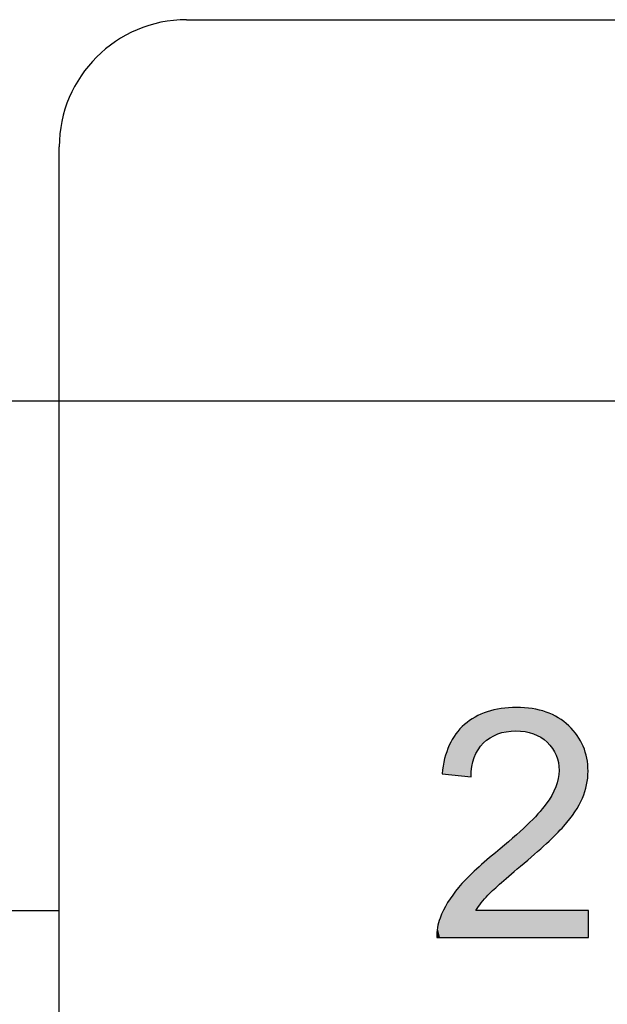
# Model space of a CAD drawing. Extents: x 579.7 to 640.2, y 462.2 to 521.
# Tile 4 of 18: x 605.7 to 608, y 466.2 to 470. Entities that reach past the tile are written whole.
import ezdxf

# ---------------------------------------------------------------- set-up
doc = ezdxf.new("R2010")
doc.units = 0
doc.layers.add('CAPA_1', color=7, linetype='CONTINUOUS')

# ---------------------------------------------------------------- blocks, each defined once
blk = doc.blocks.new('*U3')
at = {"layer": 'CAPA_1', "color": 250}
for points in [[(607.5067, 467.2043), (607.4923, 467.3063), (607.5067, 467.3126)], [(607.5088, 467.2059), (607.5067, 467.3126), (607.5088, 467.3131)], [(607.5175, 467.2128), (607.5088, 467.3131), (607.5175, 467.3151)], [(607.5385, 467.2232), (607.5175, 467.3151), (607.5385, 467.32)], [(607.5467, 467.2273), (607.5385, 467.32), (607.5467, 467.3219)], [(607.5597, 467.2307), (607.5467, 467.3219), (607.5597, 467.3249)], [(607.5798, 467.2361), (607.5597, 467.3249), (607.5798, 467.3262)], [(607.6167, 467.239), (607.5798, 467.3262), (607.6167, 467.3288)], [(607.6191, 467.2388), (607.6167, 467.3288), (607.6191, 467.3289)], [(607.6167, 467.239), (607.6167, 467.3288), (607.6191, 467.2388)], [(607.6191, 467.2388), (607.6191, 467.3289), (607.6335, 467.2377)], [(607.6335, 467.2377), (607.6335, 467.3279), (607.6517, 467.2362)], [(607.6517, 467.2362), (607.6517, 467.3265), (607.6581, 467.2346)], [(607.6581, 467.2346), (607.6581, 467.326), (607.6789, 467.2292)], [(607.6789, 467.2292), (607.6789, 467.3245), (607.6833, 467.228)], [(607.6833, 467.228), (607.6833, 467.3234), (607.7007, 467.2197)], [(607.7007, 467.2197), (607.7007, 467.3191), (607.7115, 467.2144)], [(607.7115, 467.2144), (607.7115, 467.3164), (607.7317, 467.199)], [(607.7317, 467.199), (607.7317, 467.3113), (607.7322, 467.1987)], [(607.7322, 467.1987), (607.7322, 467.3112), (607.7331, 467.198)], [(607.7331, 467.198), (607.7331, 467.3108), (607.7362, 467.1956)], [(607.4447, 467.0633), (607.4199, 467.2638), (607.4447, 467.2814)], [(607.4481, 467.1025), (607.4447, 467.2814), (607.4481, 467.2837)], [(607.457, 467.1368), (607.4481, 467.2837), (607.457, 467.2901)], [(607.4601, 467.1433), (607.457, 467.2901), (607.4601, 467.2923)], [(607.457, 467.137), (607.457, 467.2901), (607.457, 467.2901)], [(607.4634, 467.1499), (607.4601, 467.2923), (607.4634, 467.2937)], [(607.4717, 467.167), (607.4634, 467.2937), (607.4717, 467.2974)], [(607.4923, 467.1928), (607.4717, 467.2974), (607.4923, 467.3063)], [(607.7362, 467.1956), (607.7362, 467.3093), (607.7537, 467.175)], [(607.7537, 467.175), (607.7537, 467.3011), (607.7562, 467.1721)], [(607.7562, 467.1721), (607.7562, 467.2999), (607.7694, 467.1481)], [(607.7694, 467.1481), (607.7694, 467.2937), (607.7705, 467.1461)], [(607.7705, 467.1461), (607.7705, 467.2932), (607.7788, 467.1187)], [(607.7788, 467.1187), (607.7788, 467.2892), (607.7789, 467.1186)], [(607.7789, 467.1186), (607.7789, 467.2892), (607.7791, 467.1177)], [(607.7791, 467.1177), (607.7791, 467.289), (607.782, 467.0871)], [(607.3972, 467.068), (607.3867, 467.2276), (607.3972, 467.239)], [(607.4199, 467.0658), (607.3972, 467.239), (607.4199, 467.2638)], [(607.3972, 467.068), (607.3972, 467.239), (607.4199, 467.0658)], [(607.4199, 467.0658), (607.4199, 467.2638), (607.4447, 467.0633)], [(607.3867, 467.0691), (607.3613, 467.1839), (607.3867, 467.2276)], [(607.3867, 467.0691), (607.3867, 467.2276), (607.3972, 467.068)], [(607.3551, 467.0722), (607.3438, 467.1329), (607.3551, 467.166)], [(607.3613, 467.0716), (607.3551, 467.166), (607.3613, 467.1839)], [(607.3551, 467.0722), (607.3551, 467.166), (607.3613, 467.0716)], [(607.3613, 467.0716), (607.3613, 467.1839), (607.3867, 467.0691)], [(607.3438, 467.0734), (607.3342, 467.0743), (607.3438, 467.1329)], [(607.3438, 467.0734), (607.3438, 467.1329), (607.3551, 467.0722)], [(607.782, 466.8566), (607.7791, 467.0589), (607.782, 467.0871)], [(607.7788, 466.8534), (607.7705, 467.028), (607.7788, 467.0562)], [(607.7789, 466.8534), (607.7788, 467.0562), (607.7789, 467.0563)], [(607.7791, 466.8537), (607.7789, 467.0563), (607.7791, 467.0589)], [(607.7694, 466.8439), (607.7562, 466.9968), (607.7694, 467.0244)], [(607.7705, 466.845), (607.7694, 467.0244), (607.7705, 467.028)], [(607.7537, 466.8281), (607.7362, 466.9648), (607.7537, 466.9916)], [(607.7562, 466.8306), (607.7537, 466.9916), (607.7562, 466.9968)], [(607.7115, 466.7885), (607.7007, 466.9207), (607.7115, 466.9336)], [(607.7317, 466.8063), (607.7115, 466.9336), (607.7317, 466.9579)], [(607.7322, 466.8067), (607.7317, 466.9579), (607.7322, 466.9585)], [(607.7331, 466.8075), (607.7322, 466.9585), (607.7331, 466.96)], [(607.7362, 466.8106), (607.7331, 466.96), (607.7362, 466.9648)], [(607.6789, 466.7599), (607.6581, 466.8774), (607.6789, 466.8985)], [(607.6833, 466.7638), (607.6789, 466.8985), (607.6833, 466.903)], [(607.7007, 466.779), (607.6833, 466.903), (607.7007, 466.9207)], [(607.6517, 466.7361), (607.6335, 466.8559), (607.6517, 466.8717)], [(607.6581, 466.7417), (607.6517, 466.8717), (607.6581, 466.8774)], [(607.6167, 466.7052), (607.5798, 466.8088), (607.6167, 466.8411)], [(607.6191, 466.7073), (607.6167, 466.8411), (607.6191, 466.8432)], [(607.6335, 466.7202), (607.6191, 466.8432), (607.6335, 466.8559)], [(607.5597, 466.6547), (607.5467, 466.7798), (607.5597, 466.7912)], [(607.5798, 466.6725), (607.5597, 466.7912), (607.5798, 466.8088)], [(607.5067, 466.6069), (607.4923, 466.7322), (607.5067, 466.7448)], [(607.5088, 466.6096), (607.5067, 466.7448), (607.5088, 466.7467)], [(607.5175, 466.6173), (607.5088, 466.7467), (607.5175, 466.7543)], [(607.5385, 466.6359), (607.5175, 466.7543), (607.5385, 466.7725)], [(607.5467, 466.6432), (607.5385, 466.7725), (607.5467, 466.7798)], [(607.4634, 466.4477), (607.4601, 466.7041), (607.4634, 466.7069)], [(607.4717, 466.5621), (607.4634, 466.7069), (607.4717, 466.7142)], [(607.4923, 466.5884), (607.4717, 466.7142), (607.4923, 466.7322)], [(607.4447, 466.4477), (607.4199, 466.6629), (607.4447, 466.6886)], [(607.4481, 466.4477), (607.4447, 466.6886), (607.4481, 466.6921)], [(607.457, 466.4477), (607.4481, 466.6921), (607.457, 466.7014)], [(607.4601, 466.4477), (607.457, 466.7014), (607.4601, 466.7041)], [(607.457, 466.4477), (607.457, 466.7014), (607.457, 466.7014)], [(607.3972, 466.4477), (607.3867, 466.6247), (607.3972, 466.6392)], [(607.4199, 466.4477), (607.3972, 466.6392), (607.4199, 466.6629)], [(607.3867, 466.4477), (607.3613, 466.5897), (607.3867, 466.6247)], [(607.3438, 466.4477), (607.3342, 466.5381), (607.3438, 466.5579)], [(607.3551, 466.4477), (607.3438, 466.5579), (607.3551, 466.5813)], [(607.3613, 466.4477), (607.3551, 466.5813), (607.3613, 466.5897)], [(607.3262, 466.4477), (607.3164, 466.4855), (607.3262, 466.5217)], [(607.3342, 466.4477), (607.3262, 466.5217), (607.3342, 466.5381)], [(607.3164, 466.4477), (607.3138, 466.4477), (607.3164, 466.4855)]]:
    blk.add_solid(points, dxfattribs=at)
at = {"layer": 'CAPA_1', "color": 250, "extrusion": (0, 0, -1)}
for points in [[(-607.5067, 467.2043), (-607.5067, 467.3126), (-607.5088, 467.2059)], [(-607.5088, 467.2059), (-607.5088, 467.3131), (-607.5175, 467.2128)], [(-607.5175, 467.2128), (-607.5175, 467.3151), (-607.5385, 467.2232)], [(-607.5385, 467.2232), (-607.5385, 467.32), (-607.5467, 467.2273)], [(-607.5467, 467.2273), (-607.5467, 467.3219), (-607.5597, 467.2307)], [(-607.5597, 467.2307), (-607.5597, 467.3249), (-607.5798, 467.2361)], [(-607.5798, 467.2361), (-607.5798, 467.3262), (-607.6167, 467.239)], [(-607.6335, 467.2377), (-607.6191, 467.3289), (-607.6335, 467.3279)], [(-607.6517, 467.2362), (-607.6335, 467.3279), (-607.6517, 467.3265)], [(-607.6581, 467.2346), (-607.6517, 467.3265), (-607.6581, 467.326)], [(-607.6789, 467.2292), (-607.6581, 467.326), (-607.6789, 467.3245)], [(-607.6833, 467.228), (-607.6789, 467.3245), (-607.6833, 467.3234)], [(-607.7007, 467.2197), (-607.6833, 467.3234), (-607.7007, 467.3191)], [(-607.7115, 467.2144), (-607.7007, 467.3191), (-607.7115, 467.3164)], [(-607.7317, 467.199), (-607.7115, 467.3164), (-607.7317, 467.3113)], [(-607.7322, 467.1987), (-607.7317, 467.3113), (-607.7322, 467.3112)], [(-607.7331, 467.198), (-607.7322, 467.3112), (-607.7331, 467.3108)], [(-607.7362, 467.1956), (-607.7331, 467.3108), (-607.7362, 467.3093)], [(-607.4447, 467.0633), (-607.4447, 467.2814), (-607.4481, 467.1025)], [(-607.4481, 467.1025), (-607.4481, 467.2837), (-607.457, 467.1368)], [(-607.457, 467.1368), (-607.457, 467.2901), (-607.457, 467.137)], [(-607.457, 467.137), (-607.457, 467.2901), (-607.4601, 467.1433)], [(-607.4601, 467.1433), (-607.4601, 467.2923), (-607.4634, 467.1499)], [(-607.4634, 467.1499), (-607.4634, 467.2937), (-607.4717, 467.167)], [(-607.4717, 467.167), (-607.4717, 467.2974), (-607.4923, 467.1928)], [(-607.4923, 467.1928), (-607.4923, 467.3063), (-607.5067, 467.2043)], [(-607.7537, 467.175), (-607.7362, 467.3093), (-607.7537, 467.3011)], [(-607.7562, 467.1721), (-607.7537, 467.3011), (-607.7562, 467.2999)], [(-607.7694, 467.1481), (-607.7562, 467.2999), (-607.7694, 467.2937)], [(-607.7705, 467.1461), (-607.7694, 467.2937), (-607.7705, 467.2932)], [(-607.7788, 467.1187), (-607.7705, 467.2932), (-607.7788, 467.2892)], [(-607.7789, 467.1186), (-607.7788, 467.2892), (-607.7789, 467.2892)], [(-607.7791, 467.1177), (-607.7789, 467.2892), (-607.7791, 467.289)], [(-607.782, 467.0871), (-607.7791, 467.289), (-607.782, 467.2868)], [(-607.782, 466.8566), (-607.782, 467.2868), (-607.7996, 466.8742)], [(-607.7996, 466.8742), (-607.782, 467.2868), (-607.7996, 467.2734)], [(-607.7996, 466.8742), (-607.7996, 467.2734), (-607.8189, 466.8989)], [(-607.8189, 466.8989), (-607.7996, 467.2734), (-607.8189, 467.2586)], [(-607.8189, 466.8989), (-607.8189, 467.2586), (-607.8424, 466.9289)], [(-607.8424, 466.9289), (-607.8189, 467.2586), (-607.8424, 467.2315)], [(-607.8424, 466.9289), (-607.8424, 467.2315), (-607.8512, 466.9453)], [(-607.8512, 466.9453), (-607.8424, 467.2315), (-607.8512, 467.2213)], [(-607.8512, 466.9453), (-607.8512, 467.2213), (-607.8709, 466.9817)], [(-607.8709, 466.9817), (-607.8512, 467.2213), (-607.8709, 467.186)], [(-607.8709, 466.9817), (-607.8709, 467.186), (-607.8742, 466.9919)], [(-607.8742, 466.9919), (-607.8709, 467.186), (-607.8742, 467.1801)], [(-607.8742, 466.9919), (-607.8742, 467.1801), (-607.8873, 467.0326)], [(-607.8873, 467.0326), (-607.8742, 467.1801), (-607.8873, 467.137)], [(-607.8873, 467.0326), (-607.8873, 467.137), (-607.888, 467.0395)], [(-607.888, 467.0395), (-607.8873, 467.137), (-607.888, 467.1347)], [(-607.888, 467.0395), (-607.888, 467.1347), (-607.8926, 467.085)], [(-607.7788, 466.8534), (-607.7788, 467.0562), (-607.7789, 466.8534)], [(-607.7789, 466.8534), (-607.7789, 467.0563), (-607.7791, 466.8537)], [(-607.7791, 466.8537), (-607.7791, 467.0589), (-607.782, 466.8566)], [(-607.7694, 466.8439), (-607.7694, 467.0244), (-607.7705, 466.845)], [(-607.7705, 466.845), (-607.7705, 467.028), (-607.7788, 466.8534)], [(-607.7537, 466.8281), (-607.7537, 466.9916), (-607.7562, 466.8306)], [(-607.7562, 466.8306), (-607.7562, 466.9968), (-607.7694, 466.8439)], [(-607.7115, 466.7885), (-607.7115, 466.9336), (-607.7317, 466.8063)], [(-607.7317, 466.8063), (-607.7317, 466.9579), (-607.7322, 466.8067)], [(-607.7322, 466.8067), (-607.7322, 466.9585), (-607.7331, 466.8075)], [(-607.7331, 466.8075), (-607.7331, 466.96), (-607.7362, 466.8106)], [(-607.7362, 466.8106), (-607.7362, 466.9648), (-607.7537, 466.8281)], [(-607.6789, 466.7599), (-607.6789, 466.8985), (-607.6833, 466.7638)], [(-607.6833, 466.7638), (-607.6833, 466.903), (-607.7007, 466.779)], [(-607.7007, 466.779), (-607.7007, 466.9207), (-607.7115, 466.7885)], [(-607.6517, 466.7361), (-607.6517, 466.8717), (-607.6581, 466.7417)], [(-607.6581, 466.7417), (-607.6581, 466.8774), (-607.6789, 466.7599)], [(-607.6167, 466.7052), (-607.6167, 466.8411), (-607.6191, 466.7073)], [(-607.6191, 466.7073), (-607.6191, 466.8432), (-607.6335, 466.7202)], [(-607.6335, 466.7202), (-607.6335, 466.8559), (-607.6517, 466.7361)], [(-607.5597, 466.6547), (-607.5597, 466.7912), (-607.5798, 466.6725)], [(-607.5798, 466.6725), (-607.5798, 466.8088), (-607.6167, 466.7052)], [(-607.5067, 466.6069), (-607.5067, 466.7448), (-607.5088, 466.6096)], [(-607.5088, 466.6096), (-607.5088, 466.7467), (-607.5175, 466.6173)], [(-607.5175, 466.6173), (-607.5175, 466.7543), (-607.5385, 466.6359)], [(-607.5385, 466.6359), (-607.5385, 466.7725), (-607.5467, 466.6432)], [(-607.5467, 466.6432), (-607.5467, 466.7798), (-607.5597, 466.6547)], [(-607.4634, 466.5514), (-607.4634, 466.7069), (-607.4717, 466.5621)], [(-607.4717, 466.5621), (-607.4717, 466.7142), (-607.4923, 466.5884)], [(-607.4923, 466.5884), (-607.4923, 466.7322), (-607.5067, 466.6069)], [(-607.4447, 466.4477), (-607.4447, 466.6886), (-607.4481, 466.4477)], [(-607.4481, 466.4477), (-607.4481, 466.6921), (-607.457, 466.4477)], [(-607.457, 466.4477), (-607.457, 466.7014), (-607.457, 466.4477)], [(-607.457, 466.4477), (-607.457, 466.7014), (-607.4601, 466.4477)], [(-607.4601, 466.4477), (-607.4601, 466.7041), (-607.4634, 466.4477)], [(-607.3972, 466.4477), (-607.3972, 466.6392), (-607.4199, 466.4477)], [(-607.4199, 466.4477), (-607.4199, 466.6629), (-607.4447, 466.4477)], [(-607.3867, 466.4477), (-607.3867, 466.6247), (-607.3972, 466.4477)], [(-607.3438, 466.4477), (-607.3438, 466.5579), (-607.3551, 466.4477)], [(-607.3551, 466.4477), (-607.3551, 466.5813), (-607.3613, 466.4477)], [(-607.3613, 466.4477), (-607.3613, 466.5897), (-607.3867, 466.4477)], [(-607.3262, 466.4477), (-607.3262, 466.5217), (-607.3342, 466.4477)], [(-607.3342, 466.4477), (-607.3342, 466.5381), (-607.3438, 466.4477)], [(-607.4634, 466.4477), (-607.4634, 466.5514), (-607.4717, 466.4477)], [(-607.4717, 466.4477), (-607.4634, 466.5514), (-607.4717, 466.5514)], [(-607.4717, 466.4477), (-607.4717, 466.5514), (-607.4923, 466.4477)], [(-607.4923, 466.4477), (-607.4717, 466.5514), (-607.4923, 466.5514)], [(-607.4923, 466.4477), (-607.4923, 466.5514), (-607.5067, 466.4477)], [(-607.5067, 466.4477), (-607.4923, 466.5514), (-607.5067, 466.5514)], [(-607.5067, 466.4477), (-607.5067, 466.5514), (-607.5088, 466.4477)], [(-607.5088, 466.4477), (-607.5067, 466.5514), (-607.5088, 466.5514)], [(-607.5088, 466.4477), (-607.5088, 466.5514), (-607.5175, 466.4477)], [(-607.5175, 466.4477), (-607.5088, 466.5514), (-607.5175, 466.5514)], [(-607.5175, 466.4477), (-607.5175, 466.5514), (-607.5385, 466.4477)], [(-607.5385, 466.4477), (-607.5175, 466.5514), (-607.5385, 466.5514)], [(-607.5385, 466.4477), (-607.5385, 466.5514), (-607.5467, 466.4477)], [(-607.5467, 466.4477), (-607.5385, 466.5514), (-607.5467, 466.5514)], [(-607.5467, 466.4477), (-607.5467, 466.5514), (-607.5597, 466.4477)], [(-607.5597, 466.4477), (-607.5467, 466.5514), (-607.5597, 466.5514)], [(-607.5597, 466.4477), (-607.5597, 466.5514), (-607.5798, 466.4477)], [(-607.5798, 466.4477), (-607.5597, 466.5514), (-607.5798, 466.5514)], [(-607.5798, 466.4477), (-607.5798, 466.5514), (-607.6167, 466.4477)], [(-607.6167, 466.4477), (-607.5798, 466.5514), (-607.6167, 466.5514)], [(-607.6167, 466.4477), (-607.6167, 466.5514), (-607.6191, 466.4477)], [(-607.6191, 466.4477), (-607.6167, 466.5514), (-607.6191, 466.5514)], [(-607.6191, 466.4477), (-607.6191, 466.5514), (-607.6335, 466.4477)], [(-607.6335, 466.4477), (-607.6191, 466.5514), (-607.6335, 466.5514)], [(-607.6335, 466.4477), (-607.6335, 466.5514), (-607.6517, 466.4477)], [(-607.6517, 466.4477), (-607.6335, 466.5514), (-607.6517, 466.5514)], [(-607.6517, 466.4477), (-607.6517, 466.5514), (-607.6581, 466.4477)], [(-607.6581, 466.4477), (-607.6517, 466.5514), (-607.6581, 466.5514)], [(-607.6581, 466.4477), (-607.6581, 466.5514), (-607.6789, 466.4477)], [(-607.6789, 466.4477), (-607.6581, 466.5514), (-607.6789, 466.5514)], [(-607.6789, 466.4477), (-607.6789, 466.5514), (-607.6833, 466.4477)], [(-607.6833, 466.4477), (-607.6789, 466.5514), (-607.6833, 466.5514)], [(-607.6833, 466.4477), (-607.6833, 466.5514), (-607.7007, 466.4477)], [(-607.7007, 466.4477), (-607.6833, 466.5514), (-607.7007, 466.5514)], [(-607.7007, 466.4477), (-607.7007, 466.5514), (-607.7115, 466.4477)], [(-607.7115, 466.4477), (-607.7007, 466.5514), (-607.7115, 466.5514)], [(-607.7115, 466.4477), (-607.7115, 466.5514), (-607.7317, 466.4477)], [(-607.7317, 466.4477), (-607.7115, 466.5514), (-607.7317, 466.5514)], [(-607.7317, 466.4477), (-607.7317, 466.5514), (-607.7322, 466.4477)], [(-607.7322, 466.4477), (-607.7317, 466.5514), (-607.7322, 466.5514)], [(-607.7322, 466.4477), (-607.7322, 466.5514), (-607.7331, 466.4477)], [(-607.7331, 466.4477), (-607.7322, 466.5514), (-607.7331, 466.5514)], [(-607.7331, 466.4477), (-607.7331, 466.5514), (-607.7362, 466.4477)], [(-607.7362, 466.4477), (-607.7331, 466.5514), (-607.7362, 466.5514)], [(-607.7362, 466.4477), (-607.7362, 466.5514), (-607.7537, 466.4477)], [(-607.7537, 466.4477), (-607.7362, 466.5514), (-607.7537, 466.5514)], [(-607.7537, 466.4477), (-607.7537, 466.5514), (-607.7562, 466.4477)], [(-607.7562, 466.4477), (-607.7537, 466.5514), (-607.7562, 466.5514)], [(-607.7562, 466.4477), (-607.7562, 466.5514), (-607.7694, 466.4477)], [(-607.7694, 466.4477), (-607.7562, 466.5514), (-607.7694, 466.5514)], [(-607.7694, 466.4477), (-607.7694, 466.5514), (-607.7705, 466.4477)], [(-607.7705, 466.4477), (-607.7694, 466.5514), (-607.7705, 466.5514)], [(-607.7705, 466.4477), (-607.7705, 466.5514), (-607.7788, 466.4477)], [(-607.7788, 466.4477), (-607.7705, 466.5514), (-607.7788, 466.5514)], [(-607.7788, 466.4477), (-607.7788, 466.5514), (-607.7789, 466.4477)], [(-607.7789, 466.4477), (-607.7788, 466.5514), (-607.7789, 466.5514)], [(-607.7789, 466.4477), (-607.7789, 466.5514), (-607.7791, 466.4477)], [(-607.7791, 466.4477), (-607.7789, 466.5514), (-607.7791, 466.5514)], [(-607.7791, 466.4477), (-607.7791, 466.5514), (-607.782, 466.4477)], [(-607.782, 466.4477), (-607.7791, 466.5514), (-607.782, 466.5514)], [(-607.782, 466.4477), (-607.782, 466.5514), (-607.7996, 466.4477)], [(-607.7996, 466.4477), (-607.782, 466.5514), (-607.7996, 466.5514)], [(-607.7996, 466.4477), (-607.7996, 466.5514), (-607.8189, 466.4477)], [(-607.8189, 466.4477), (-607.7996, 466.5514), (-607.8189, 466.5514)], [(-607.8189, 466.4477), (-607.8189, 466.5514), (-607.8424, 466.4477)], [(-607.8424, 466.4477), (-607.8189, 466.5514), (-607.8424, 466.5514)], [(-607.8424, 466.4477), (-607.8424, 466.5514), (-607.8512, 466.4477)], [(-607.8512, 466.4477), (-607.8424, 466.5514), (-607.8512, 466.5514)], [(-607.8512, 466.4477), (-607.8512, 466.5514), (-607.8709, 466.4477)], [(-607.8709, 466.4477), (-607.8512, 466.5514), (-607.8709, 466.5514)], [(-607.8709, 466.4477), (-607.8709, 466.5514), (-607.8742, 466.4477)], [(-607.8742, 466.4477), (-607.8709, 466.5514), (-607.8742, 466.5514)], [(-607.8742, 466.4477), (-607.8742, 466.5514), (-607.8873, 466.4477)], [(-607.8873, 466.4477), (-607.8742, 466.5514), (-607.8873, 466.5514)], [(-607.8873, 466.4477), (-607.8873, 466.5514), (-607.888, 466.4477)], [(-607.888, 466.4477), (-607.8873, 466.5514), (-607.888, 466.5514)], [(-607.888, 466.4477), (-607.888, 466.5514), (-607.8926, 466.4477)], [(-607.8926, 466.4477), (-607.888, 466.5514), (-607.8926, 466.5514)], [(-607.8926, 466.4477), (-607.8926, 466.5514), (-607.894, 466.4477)], [(-607.894, 466.4477), (-607.8926, 466.5514), (-607.894, 466.5514)], [(-607.3164, 466.4477), (-607.3164, 466.4855), (-607.3262, 466.4477)]]:
    blk.add_solid(points, dxfattribs=at)

msp = doc.modelspace()

# ---------------------------------------------------------------- linework, layer by layer
at = {"layer": 'CAPA_1', "color": 250}
for points in [[(606.3558, 469.9641), (617.5199, 469.9641)], [(605.8683, 462.6515), (605.8683, 469.4766)], [(624.202, 468.502), (600.322, 468.502)], [(600.6972, 466.5514), (605.8683, 466.5514)]]:
    msp.add_lwpolyline(points, dxfattribs=at)
at = {"layer": 'CAPA_1', "color": 7}
msp.add_open_spline([(606.3558, 469.9641), (606.0874, 469.9641), (605.8683, 469.745), (605.8683, 469.4766), (605.8683, 469.4766), (605.8683, 469.4766), (605.8683, 469.4766)], degree=3, knots=[0, 0, 0, 0, 1, 1, 1, 2, 2, 2, 2], dxfattribs=at)
at = {"layer": 'CAPA_1', "color": 250}
msp.add_open_spline([(606.3558, 469.9641), (606.0874, 469.9641), (605.8683, 469.745), (605.8683, 469.4766), (605.8683, 469.4766), (605.8683, 469.4766), (605.8683, 469.4766)], degree=3, knots=[0, 0, 0, 0, 1, 1, 1, 2, 2, 2, 2], dxfattribs=at)
at = {"layer": 'CAPA_1'}
msp.add_open_spline([(607.894, 466.5514), (607.894, 466.5514), (607.894, 466.4477), (607.894, 466.4477), (607.894, 466.4477), (607.3138, 466.4477), (607.3138, 466.4477), (607.3131, 466.4735), (607.3173, 466.498), (607.3262, 466.5217), (607.3411, 466.5624), (607.3648, 466.6006), (607.3972, 466.6392), (607.4299, 466.6778), (607.4768, 466.7219), (607.5385, 466.7725), (607.6335, 466.8504), (607.698, 466.9124), (607.7317, 466.9579), (607.7651, 467.0034), (607.782, 467.0468), (607.782, 467.0871), (607.782, 467.1295), (607.7665, 467.166), (607.7362, 467.1956), (607.7055, 467.2242), (607.6656, 467.239), (607.6167, 467.239), (607.565, 467.239), (607.5233, 467.2232), (607.4923, 467.1928), (607.4609, 467.1611), (607.4454, 467.1188), (607.4447, 467.0633), (607.4447, 467.0633), (607.3342, 467.0743), (607.3342, 467.0743), (607.3417, 467.1574), (607.3703, 467.2204), (607.4199, 467.2638), (607.4692, 467.3072), (607.5357, 467.3289), (607.6191, 467.3289), (607.7031, 467.3289), (607.77, 467.3052), (607.8189, 467.2586), (607.8682, 467.2114), (607.8926, 467.1543), (607.8926, 467.085), (607.8926, 467.0495), (607.8857, 467.0151), (607.8709, 466.9817), (607.8568, 466.9472), (607.8327, 466.9114), (607.7996, 466.8742), (607.7662, 466.8366), (607.7111, 466.7853), (607.6335, 466.7202), (607.5688, 466.6657), (607.5274, 466.6282), (607.5088, 466.6096), (607.4906, 466.59), (607.4758, 466.571), (607.4634, 466.5514), (607.4634, 466.5514), (607.894, 466.5514), (607.894, 466.5514), (607.894, 466.5514), (607.894, 466.5514), (607.894, 466.5514)], degree=3, knots=[0, 0, 0, 0, 1, 1, 1, 2, 2, 2, 3, 3, 3, 4, 4, 4, 5, 5, 5, 6, 6, 6, 7, 7, 7, 8, 8, 8, 9, 9, 9, 10, 10, 10, 11, 11, 11, 12, 12, 12, 13, 13, 13, 14, 14, 14, 15, 15, 15, 16, 16, 16, 17, 17, 17, 18, 18, 18, 19, 19, 19, 20, 20, 20, 21, 21, 21, 22, 22, 22, 23, 23, 23, 23], dxfattribs=at)

# ---------------------------------------------------------------- block references
at = {"layer": 'CAPA_1', "color": 250}
msp.add_blockref('*U3', (0, 0), dxfattribs=at)

doc.saveas('drawing.dxf')
